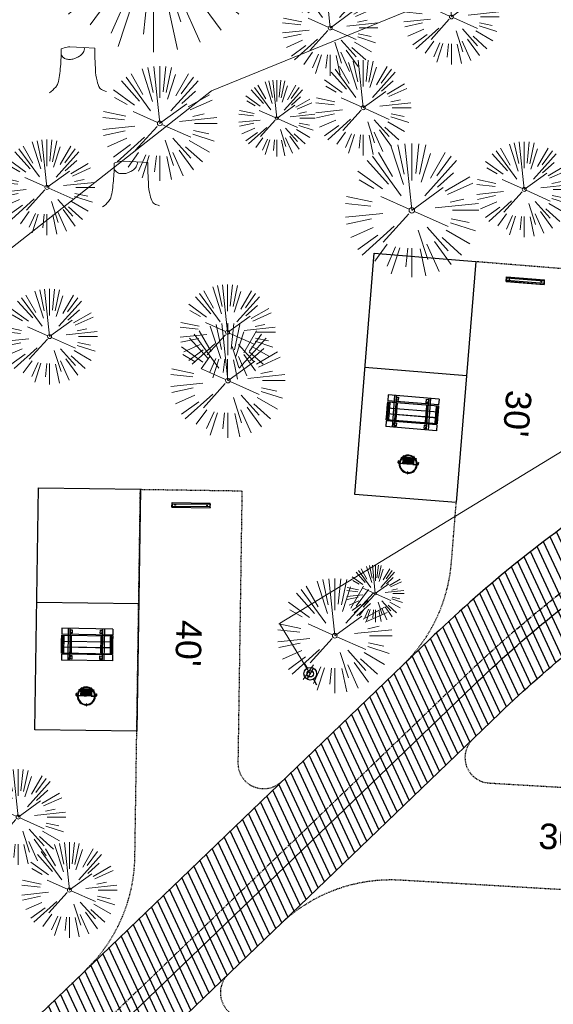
# Model space of a CAD drawing. Header units: feet. Extents: x 1134296 to 1140710, y 647902 to 649877.
# Tile 32 of 42: x 1134716 to 1134800, y 649176 to 649331. Entities that reach past the tile are written whole.
import ezdxf
from ezdxf.lldxf.tags import DXFTag

# ---------------------------------------------------------------- set-up
doc = ezdxf.new("R2010")
doc.units = ezdxf.units.FT
doc.header["$MEASUREMENT"] = 0
doc.linetypes.add('CENTER2', pattern=[1.125, 0.75, -0.125, 0.125, -0.125])
doc.linetypes.add('RAD', pattern=[0.13, 0.08, -0.05])
for name, color, linetype, lineweight in [('-ANGLE-IRON', 8, 'Continuous', 25), ('V-SITE-VEGE', 8, 'Continuous', 18), ('V-UTIL-POWR-LINE-UNDR', 8, 'EXIST_PROP POWER UNDERGROUND LINE 1', 15), ('V-UTIL-WATR-LINE', 8, 'WATER', 15)]:
    doc.layers.add(name, color=color, linetype=linetype, lineweight=lineweight)
for name, color, linetype in [('-BOLTS-LAGS-SCREWS', 7, 'Continuous'), ('-CONCRETE', 9, 'Continuous'), ('-HARDWARE', 7, 'Continuous'), ('-TIMBER', 6, 'Continuous'), ('C-CAMPSITE-PADS', 6, 'Continuous'), ('C-PRKG-ASPH', 5, 'Continuous'), ('C-PRKG-WHEL-STOP', 5, 'Continuous'), ('C-ROAD-ASPHALT', 1, 'Continuous'), ('C-ROAD-CNTR', 1, 'CENTER2'), ('C-ROAD-GRVL', 1, 'RAD'), ('C-UTIL-WATER-MEP', 7, 'WATER (.5x)'), ('G-TEXT-ST02', 2, 'Continuous'), ('G-XREF', 7, 'Continuous'), ('V-UTIL-WATR-STRC', 8, 'Continuous')]:
    doc.layers.add(name, color=color, linetype=linetype)
doc.styles.add('Arial', font='arial.ttf', dxfattribs={"height": 180})
doc.styles.get("Standard").update_dxf_attribs({"font": 'arial.ttf'})
tags = doc.linetypes.add('EXIST_PROP POWER UNDERGROUND LINE 1', pattern='A,1.5,-0.2,["P-UG",Standard,S=0.08,R=0,X=-0.1,Y=-0.04],-0.3', length=2).pattern_tags.tags
tags[6] = DXFTag(74, 10)
tags = doc.linetypes.add('WATER', pattern='A,1.5,-0.2,["W",Standard,S=0.08,R=0,X=-0.1,Y=-0.04],-0.05', length=1.75).pattern_tags.tags
tags[6] = DXFTag(74, 10)
tags = doc.linetypes.add('WATER (.5x)', pattern='A,0.75,-0.2,["W",Standard,S=0.08,R=0,X=-0.1,Y=-0.04],-0.05', length=1).pattern_tags.tags
tags[6] = DXFTag(74, 10)

# ---------------------------------------------------------------- blocks, each defined once
blk = doc.blocks.new('V-SITE-VEGE-Stump')
for points in [[(-0.122905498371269, -0.01429599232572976, 0.05261256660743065), (-0.09863241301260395, 0.007697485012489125, 0.1061947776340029), (-0.09053039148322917, 0.02191696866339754, 0.04486152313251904), (-0.08374707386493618, 0.05273626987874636, 0.02007395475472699), (-0.07764030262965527, 0.1228815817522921, 0.01167487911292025), (-0.07732468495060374, 0.1363966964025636, 0.007866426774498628), (-0.07764030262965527, 0.1564565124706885)], [(-0.07764030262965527, 0.1564565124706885, -0.02766804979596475), (-0.05341885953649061, 0.1633605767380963, -0.0679781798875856), (-0.04316680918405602, 0.1642506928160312), (0.008593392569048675, 0.1616126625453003), (0.05395851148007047, 0.1590945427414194)], [(0.01506844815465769, 0.161253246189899, -0.08286378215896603), (0.008147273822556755, 0.1419669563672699, -0.1113242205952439), (-0.002098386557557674, 0.130555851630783, -0.03931328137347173), (-0.01592715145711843, 0.1222882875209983, -0.04919659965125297), (-0.02797848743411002, 0.1177254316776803, -0.06600187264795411), (-0.0446681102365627, 0.1155126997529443, -0.07018691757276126), (-0.06035359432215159, 0.1177254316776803, -0.1148593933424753), (-0.06850904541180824, 0.1222766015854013, -0.0759377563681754), (-0.07734269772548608, 0.1331671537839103)], [(0.05395851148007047, 0.1590945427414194, 0.004334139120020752), (0.05376627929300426, 0.1369184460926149, 0.00834373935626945), (0.05395851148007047, 0.1253997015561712), (0.05605689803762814, 0.07623641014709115, 0.04625247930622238), (0.06241632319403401, 0.03170819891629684, 0.06962485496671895), (0.07334360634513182, 0.00381048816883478, 0.1497246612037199), (0.07941695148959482, -0.001975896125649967, 0.05852299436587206), (0.09922370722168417, -0.009139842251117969)]]:
    blk.add_lwpolyline(points, format="xyb")
blk = doc.blocks.new('V-SITE-VEGE-Coniferious Tree 2')
at = {"color": 0, "linetype": 'ByBlock'}
for p, q in [((-0.06264093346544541, 0.1926377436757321), (-0.1545378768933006, 0.4755369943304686)), ((-0.0574950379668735, 0.2703678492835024), (-0.1039851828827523, 0.4890788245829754)), ((-0.0003172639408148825, 0.0025937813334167), (-0.05229705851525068, 0.4972664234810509)), ((-3.601054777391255e-05, 0.2219193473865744), (-3.601054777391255e-05, 0.5000060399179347)), ((0.02890183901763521, 0.2753366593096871), (0.05222503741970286, 0.4972664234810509)), ((0.0571938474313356, 0.2692740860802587), (0.1039131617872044, 0.4890788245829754)), ((-0.1460065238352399, 0.2528363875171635), (-0.2500390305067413, 0.4330260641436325)), ((0.139142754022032, 0.2410654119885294), (0.2499670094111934, 0.4330260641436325)), ((-0.07913071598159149, 0.1088658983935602), (-0.2939353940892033, 0.4045257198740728)), ((0.06850648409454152, 0.2109817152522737), (0.1382469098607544, 0.425630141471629)), ((0.1868724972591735, 0.2572635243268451), (0.2938633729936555, 0.4045257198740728)), ((-0.1756943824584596, 0.1950752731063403), (-0.3346129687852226, 0.3715878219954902)), ((0.09777767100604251, 0.108636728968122), (0.3345409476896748, 0.3715878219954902)), ((-0.2201011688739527, 0.1598873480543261), (-0.4045617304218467, 0.2938993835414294)), ((0.1919663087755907, 0.1728666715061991), (0.3115823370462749, 0.2805763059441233)), ((-0.2844040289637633, 0.1641894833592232), (-0.393144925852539, 0.2269610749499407)), ((0.2487690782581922, 0.143647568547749), (0.4329900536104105, 0.2500030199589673)), ((0.2658942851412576, 0.1183972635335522), (0.4567507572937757, 0.2033670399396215)), ((-0.0009318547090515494, -0.0006770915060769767), (0.2349564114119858, 0.1707208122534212)), ((-0.2961437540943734, 0.06292784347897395), (-0.4891148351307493, 0.1039491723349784)), ((-0.01992166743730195, 0.008854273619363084), (-0.2318825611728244, 0.1032199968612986)), ((-0.3060292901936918, 0.03215663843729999), (-0.4973024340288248, 0.05226104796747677)), ((0.173080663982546, 0.01818771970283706), (0.497230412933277, 0.05226104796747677)), ((0.2872695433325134, 0.06106323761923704), (0.3884790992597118, 0.08257391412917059)), ((0.3024988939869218, 0), (0.4999700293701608, 0)), ((-0.2182782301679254, -0.02292736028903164), (-0.4973024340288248, -0.05226104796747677)), ((-0.02300503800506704, -0.02554197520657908), (-0.2137781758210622, -0.2373882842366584)), ((0.01849546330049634, -0.008260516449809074), (0.2719985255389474, -0.1211160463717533)), ((-0.302185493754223, -0.0642195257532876), (-0.4891148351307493, -0.1039491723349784)), ((0.2936342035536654, -0.06241742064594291), (0.4274066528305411, -0.09084484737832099)), ((-0.2881436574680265, -0.1282723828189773), (-0.4568227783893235, -0.2033670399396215)), ((-0.1320480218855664, -0.1188660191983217), (-0.3716238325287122, -0.3345769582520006)), ((0.1143820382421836, -0.1271057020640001), (0.2718110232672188, -0.301920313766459)), ((0.2891445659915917, -0.09395946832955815), (0.4755009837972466, -0.1545018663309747)), ((0.04781873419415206, -0.1473038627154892), (0.1192466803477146, -0.3671294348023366)), ((0.2555295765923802, -0.1475434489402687), (0.4329900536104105, -0.2500030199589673)), ((-0.254528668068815, -0.1848980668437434), (-0.4045617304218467, -0.2938993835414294)), ((0.2253521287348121, -0.2029399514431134), (0.3715518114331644, -0.3345769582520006)), ((-0.1842986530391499, -0.2536176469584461), (-0.2766747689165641, -0.3807650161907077)), ((0.1131111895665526, -0.2541280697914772), (0.2033310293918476, -0.4567867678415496)), ((0.1688618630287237, -0.2324611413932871), (0.2938633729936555, -0.4045257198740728)), ((-0.1213812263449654, -0.2725449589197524), (-0.1855903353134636, -0.4167758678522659)), ((-0.09098502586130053, -0.2799408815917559), (-0.1545378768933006, -0.4755369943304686)), ((-0.02966136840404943, -0.2817638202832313), (-0.04434904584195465, -0.4216092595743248)), ((-3.601054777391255e-05, -0.2817638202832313), (-3.601054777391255e-05, -0.5000060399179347)), ((0.06104806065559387, -0.2873055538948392), (0.1039131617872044, -0.4890788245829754))]:
    blk.add_line(p, q, dxfattribs=at)
blk.add_circle((-3.601054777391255e-05, 0), 0.02083358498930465)
blk = doc.blocks.new('V-UTIL-IRRI-Spigot')
for points in [[(-0.9999999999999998, 1.732050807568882), (-0.4999999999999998, 0.866025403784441)], [(-0.4999999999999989, -0.8660254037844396), (0.4999999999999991, 0.8660254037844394)], [(0.5000000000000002, -0.8660254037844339), (1, -1.732050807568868)]]:
    blk.add_lwpolyline(points)
for radius in [1, 0.5]:
    blk.add_circle((0, 0), radius)
blk = doc.blocks.new('C_XBASE-PACTOLA_02403811')
at = {"layer": 'V-UTIL-POWR-LINE-UNDR', "flags": 128}
blk.add_lwpolyline([(1134480.127728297, 648231.4910384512), (1134494.996471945, 648496.1691917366), (1134496.354631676, 648566.44434151), (1134464.634199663, 648641.5326281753), (1134459.677329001, 648691.5978201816), (1134473.792826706, 648747.2770438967), (1134487.668805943, 648772.8760612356), (1134492.621603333, 648802.5716343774), (1134496.091176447, 648841.0190152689), (1134500.796308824, 648860.3211453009), (1134494.587384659, 648928.3795930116), (1134495.610681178, 649027.1179445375), (1134495.955, 649106.737), (1134599.221251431, 649131.4978260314), (1134637.553107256, 649168.5421751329), (1134656.340245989, 649214.8847448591), (1134694.635392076, 649279.0850905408), (1134746.477990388, 649319.7325033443), (1134803.106029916, 649342.8457422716), (1134848.624546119, 649349.4784079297), (1134877.799434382, 649337.8966334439), (1134908.972639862, 649315.1325047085), (1134965.723883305, 649315.5318607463), (1135021.655, 649297.834), (1135074.570971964, 649267.2988659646), (1135109.814885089, 649210.9488559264), (1135119.855903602, 649164.3586520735), (1135144.601334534, 649102.1495441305)], dxfattribs=at)
at = {"layer": 'V-UTIL-WATR-LINE', "flags": 128}
blk.add_lwpolyline([(1134761.95443283, 649228.2074229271), (1134757.132970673, 649236.1055957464), (1134809.021527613, 649267.7768648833, -0.09855839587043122), (1134890.656012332, 649302.8580677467), (1134946.432, 649283.888)], format="xyb", dxfattribs=at)
at = {"layer": 'V-SITE-VEGE'}
for name, p, xscale, yscale, zscale in [('V-SITE-VEGE-Coniferious Tree 2', (1134737.376, 649343.801), 35.99956513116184, 35.99956513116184, 35.99956513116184), ('V-SITE-VEGE-Coniferious Tree 2', (1134784.128, 649331.345), 14.99981880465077, 14.99981880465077, 14.99981880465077), ('V-SITE-VEGE-Coniferious Tree 2', (1134765.087, 649329.599), 14.99981880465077, 14.99981880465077, 14.99981880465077), ('V-SITE-VEGE-Stump', (1134725.98, 649320.012), 40.31522404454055, 40.31522404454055, 40.31522404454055), ('V-SITE-VEGE-Coniferious Tree 2', (1134738.332, 649314.613), 17.99978256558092, 17.99978256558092, 17.99978256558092), ('V-SITE-VEGE-Coniferious Tree 2', (1134770.281, 649317.071), 14.99981880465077, 14.99981880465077, 14.99981880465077), ('V-SITE-VEGE-Coniferious Tree 2', (1134720.625, 649304.57), 14.99981880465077, 14.99981880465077, 14.99981880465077), ('V-SITE-VEGE-Coniferious Tree 2', (1134777.911, 649300.97), 20.99974632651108, 20.99974632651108, 20.99974632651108), ('V-SITE-VEGE-Coniferious Tree 2', (1134795.553, 649304.249), 14.99981880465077, 14.99981880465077, 14.99981880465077), ('V-SITE-VEGE-Stump', (1134734.288, 649302.069), 40.31522404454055, 40.31522404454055, 40.31522404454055), ('V-SITE-VEGE-Coniferious Tree 2', (1134721.048, 649281.151), 14.99981880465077, 14.99981880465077, 14.99981880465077), ('V-SITE-VEGE-Coniferious Tree 2', (1134748.979, 649281.819), 14.99981880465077, 14.99981880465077, 14.99981880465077), ('V-SITE-VEGE-Coniferious Tree 2', (1134749.039, 649274.237), 17.99978256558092, 17.99978256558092, 17.99978256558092), ('V-SITE-VEGE-Coniferious Tree 2', (1134772.177, 649240.798), 8.999891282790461, 8.999891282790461, 8.999891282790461), ('V-SITE-VEGE-Coniferious Tree 2', (1134765.811, 649234.184), 17.99978256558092, 17.99978256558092, 17.99978256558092), ('V-SITE-VEGE-Coniferious Tree 2', (1134716.102, 649205.709), 14.99981880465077, 14.99981880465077, 14.99981880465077), ('V-SITE-VEGE-Coniferious Tree 2', (1134724.147, 649194.25), 14.99981880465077, 14.99981880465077, 14.99981880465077)]:
    blk.add_blockref(name, p, dxfattribs=dict(at, xscale=xscale, yscale=yscale, zscale=zscale))
at = {"layer": 'V-SITE-VEGE', "xscale": 11.99985504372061, "yscale": 11.99985504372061, "zscale": 11.99985504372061, "rotation": 8.537736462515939e-07}
blk.add_blockref('V-SITE-VEGE-Coniferious Tree 2', (1134756.715, 649315.417), dxfattribs=at)
at = {"layer": 'V-UTIL-WATR-STRC'}
blk.add_blockref('V-UTIL-IRRI-Spigot', (1134761.95443283, 649228.2074229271), dxfattribs=at)
blk = doc.blocks.new('Wheel_Stop')
for points in [[(-36, 6.75), (36, 6.75)], [(-36, -2.25), (-36, 6.75)], [(-35.625, 4.5), (-36, 6.75)], [(-35.625, 0), (-36, -2.25)], [(-35.955, 6.48), (35.955, 6.48)], [(-35.625, 4.5), (-35.625, 0)], [(-35.625, 4.5), (35.625, 4.5)], [(-35.625, 0), (35.625, 0)], [(35.625, 4.5), (36, 6.75)], [(35.625, 4.5), (35.625, 0)], [(35.625, 0), (36, -2.25)], [(36, -2.25), (36, 6.75)], [(-36, -2.25), (36, -2.25)], [(-35.955, -1.98), (35.955, -1.98)]]:
    blk.add_lwpolyline(points)
for centre in [(-30, 2.25), (30, 2.25)]:
    blk.add_circle(centre, 0.5)
blk = doc.blocks.new('10FT_Precast Table')
at = {"layer": '-ANGLE-IRON'}
for p, q in [((-28.53399626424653, 21.12499979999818), (-28.53399626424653, 27.62500020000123)), ((-28.53399626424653, 27.62500020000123), (-24.53403626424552, 27.62500020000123)), ((-24.53403626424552, 21.12499979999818), (-28.53399626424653, 21.12499979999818)), ((-24.53403626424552, 27.62500020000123), (-24.53403626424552, 21.12499979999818)), ((28.46604333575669, 21.12499979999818), (28.46604333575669, 27.62500020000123)), ((28.46604333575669, 27.62500020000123), (32.4660033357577, 27.62500020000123)), ((32.4660033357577, 21.12499979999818), (28.46604333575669, 21.12499979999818)), ((32.4660033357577, 27.62500020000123), (32.4660033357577, 21.12499979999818)), ((-43.49999999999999, 15.25000002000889), (-46.49999999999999, 15.25000002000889)), ((-46.49999999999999, 15.25000002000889), (-46.49999999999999, -15.25000001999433)), ((-43.49999999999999, -15.25000001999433), (-43.49999999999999, 15.25000002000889)), ((-25.53399626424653, 15.25000002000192), (-28.53399626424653, 15.25000002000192)), ((-28.53399626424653, 15.25000002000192), (-28.53399626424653, -15.2500000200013)), ((-25.53399626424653, -15.2500000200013), (-25.53399626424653, 15.25000002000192)), ((32.4660033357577, 15.25000002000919), (29.4660033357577, 15.25000002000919)), ((29.4660033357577, 15.25000002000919), (29.4660033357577, -15.25000001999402)), ((32.4660033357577, -15.25000001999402), (32.4660033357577, 15.25000002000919)), ((46.50000000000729, 15.25000002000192), (43.50000000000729, 15.25000002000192)), ((43.50000000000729, 15.25000002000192), (43.50000000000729, -15.2500000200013)), ((46.50000000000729, -15.2500000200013), (46.50000000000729, 15.25000002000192)), ((-46.49999999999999, -15.25000001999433), (-43.49999999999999, -15.25000001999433)), ((-28.53399626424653, -15.2500000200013), (-25.53399626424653, -15.2500000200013)), ((29.4660033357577, -15.25000001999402), (32.4660033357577, -15.25000001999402)), ((43.50000000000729, -15.2500000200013), (46.50000000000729, -15.2500000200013)), ((-28.53399626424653, -27.62500019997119), (-28.53399626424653, -21.12499979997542)), ((-28.53399626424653, -21.12499979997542), (-24.53403626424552, -21.12499979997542)), ((-24.53403626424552, -27.62500019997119), (-28.53399626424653, -27.62500019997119)), ((-24.53403626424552, -21.12499979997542), (-24.53403626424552, -27.62500019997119)), ((28.46604333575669, -27.62500019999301), (28.46604333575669, -21.12499979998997)), ((28.46604333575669, -21.12499979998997), (32.4660033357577, -21.12499979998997)), ((32.4660033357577, -27.62500019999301), (28.46604333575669, -27.62500019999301)), ((32.4660033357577, -21.12499979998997), (32.4660033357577, -27.62500019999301))]:
    blk.add_line(p, q, dxfattribs=at)
at = {"layer": '-BOLTS-LAGS-SCREWS'}
for centre in [(-26.53401626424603, 26.12500020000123), (-26.53401626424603, 22.62499979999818), (30.46602333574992, 26.12500020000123), (30.46602333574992, 22.62499979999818), (-44.99999999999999, 14.25000402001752), (-44.99999999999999, 8.750004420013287), (-44.99999999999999, 2.750004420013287), (-27.03399626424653, 14.25000402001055), (-27.03399626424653, 8.750004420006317), (-27.03399626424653, 2.750004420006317), (30.9660033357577, 14.25000402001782), (30.9660033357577, 8.750004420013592), (30.9660033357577, 2.750004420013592), (45.00000000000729, 14.25000402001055), (45.00000000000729, 8.750004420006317), (45.00000000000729, 2.750004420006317), (-44.99999999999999, -2.750004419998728), (-44.99999999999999, -8.750004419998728), (-44.99999999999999, -14.25000402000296), (-27.03399626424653, -2.750004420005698), (-27.03399626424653, -8.750004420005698), (-27.03399626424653, -14.25000402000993), (30.9660033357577, -2.750004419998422), (30.9660033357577, -8.750004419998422), (30.9660033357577, -14.25000401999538), (45.00000000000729, -2.750004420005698), (45.00000000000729, -8.750004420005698), (45.00000000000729, -14.25000402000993), (-26.53401626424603, -22.62499979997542), (-26.53401626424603, -26.12500019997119), (30.46602333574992, -22.62499979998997), (30.46602333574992, -26.12500019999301)]:
    blk.add_circle(centre, 0.15625000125, dxfattribs=at)
at = {"layer": '-CONCRETE'}
for p, q in [((-32.03399630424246, -29.99999999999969), (-32.03399630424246, 30.00000000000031)), ((-28.53399626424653, 29.99999999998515), (-28.53399626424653, 27.62500020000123)), ((-28.53399626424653, -27.12499979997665), (-28.53399626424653, 27.12499979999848)), ((32.4660033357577, 29.99999999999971), (32.4660033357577, 27.62500020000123)), ((32.4660033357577, -27.1249997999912), (32.4660033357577, 27.12499979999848)), ((35.96600337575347, -29.99999999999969), (35.96600337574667, 30.00000000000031)), ((-28.53399626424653, -29.99999999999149), (-28.53399626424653, -27.62500019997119)), ((32.4660033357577, -27.62500019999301), (32.4660033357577, -29.99999999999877))]:
    blk.add_line(p, q, dxfattribs=at)
at = {"layer": '-TIMBER'}
for p, q in [((-47.99999999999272, 18.7499999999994), (-47.99999999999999, 29.99999999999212)), ((-47.99999999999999, 29.99999999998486), (48, 29.9999999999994)), ((-47.99999999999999, 18.74999999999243), (48, 18.74999999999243)), ((48.00000000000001, 18.75000000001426), (48.00000000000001, 29.99999999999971)), ((-47.99999999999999, 5.875002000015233), (-47.99999999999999, 17.12500200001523)), ((-47.99999999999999, 17.12500200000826), (47.99999999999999, 17.12500200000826)), ((-47.99999999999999, 5.875002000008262), (47.99999999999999, 5.875002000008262)), ((-47.99999999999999, -5.625002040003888), (-47.99999999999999, 5.625002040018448)), ((-47.99999999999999, 5.625002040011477), (47.99999999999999, 5.625002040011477)), ((48.00000000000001, 17.12500200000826), (48.00000000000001, 5.875002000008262)), ((48.00000000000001, 5.625002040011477), (48.00000000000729, -5.625002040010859)), ((47.99999999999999, -5.625002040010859), (-47.99999999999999, -5.625002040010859)), ((-47.99999999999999, -17.1250019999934), (-47.99999999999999, -5.875002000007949)), ((47.99999999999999, -5.875002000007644), (-47.99999999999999, -5.875002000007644)), ((47.99999999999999, -17.12500200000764), (-47.99999999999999, -17.12500200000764)), ((48.00000000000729, -5.875002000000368), (48.00000000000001, -17.12500200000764)), ((-47.99999999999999, -29.99999999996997), (-47.99999999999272, -18.74999999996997)), ((-47.99999999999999, -18.74999999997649), (48, -18.74999999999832)), ((-47.99999999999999, -29.99999999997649), (48.00000000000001, -29.99999999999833)), ((48.00000000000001, -29.99999999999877), (48.00000000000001, -18.74999999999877))]:
    blk.add_line(p, q, dxfattribs=at)
blk = doc.blocks.new('*X1295')
at = {"color": 0}
for p, q in [((146.0622026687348, 353.5980429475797), (146.1426743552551, 353.6785146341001)), ((146.0622026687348, 352.8909361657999), (146.8122026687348, 353.6409361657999)), ((146.0622026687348, 352.5373827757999), (146.8122026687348, 353.2873827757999)), ((146.0622026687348, 351.8302759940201), (146.8122026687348, 352.5802759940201)), ((146.0622026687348, 351.4767226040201), (146.8122026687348, 352.2267226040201)), ((146.0622026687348, 350.7696158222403), (146.8122026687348, 351.5196158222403)), ((146.3246548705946, 350.6785146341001), (146.8122026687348, 351.1660624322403))]:
    blk.add_line(p, q, dxfattribs=at)
blk = doc.blocks.new('Pilot Rocks FS-30_18_PA')
at = {"layer": '-HARDWARE'}
for p, q in [((-8.817777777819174, 0.04421580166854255), (-17.86666666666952, 0.04421580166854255)), ((-17.86666666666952, 0.04421580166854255), (-12.77892653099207, 0.04421580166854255)), ((-10.20000000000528, 0.04421580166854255), (10.19999999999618, 0.04421580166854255)), ((8.817777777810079, 0.04421580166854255), (17.86666666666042, 0.04421580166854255)), ((12.77892653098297, 0.04421580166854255), (17.86666666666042, 0.04421580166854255)), ((-18.93333333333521, -4.555784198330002), (-18.93333333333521, -1.355784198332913)), ((-18.93333333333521, -1.355784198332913), (-18.86666666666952, -1.355784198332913)), ((-18.86666666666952, -1.355784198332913), (-18.86666666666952, -0.9557841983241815)), ((-18.86666666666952, -1.355784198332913), (-18.86666666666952, -0.9557841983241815)), ((-18.20000000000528, -1.355784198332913), (-18.20000000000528, -0.9557841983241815)), ((-18.20000000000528, -0.9557841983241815), (-18.20000000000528, -1.355784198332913)), ((-18.20000000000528, -1.355784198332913), (-18.13333333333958, -1.355784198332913)), ((-18.13333333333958, -1.355784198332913), (-18.13333333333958, -4.555784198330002)), ((-8.817777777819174, -0.6224508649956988), (-17.86666666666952, -0.6224508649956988)), ((-13.33940419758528, -0.6224508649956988), (-17.86666666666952, -0.6224508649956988)), ((-10.20000000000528, -0.6224508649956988), (10.19999999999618, -0.6224508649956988)), ((-10.20000000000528, -0.6224508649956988), (-10.20000000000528, -11.31238912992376)), ((-10.20000000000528, -11.31238912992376), (-10.20000000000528, -14.84572246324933)), ((-10.20000000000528, -13.68324198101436), (-10.20000000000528, -14.84572246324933)), ((-9.533333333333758, -0.6224508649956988), (-9.533333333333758, -11.31238912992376)), ((-9.533333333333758, -11.31238912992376), (-9.533333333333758, -14.84572246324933)), ((-9.533333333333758, -11.64572246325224), (9.533333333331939, -11.64572246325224)), ((-9.533333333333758, -12.31238912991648), (9.533333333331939, -12.31238912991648)), ((-9.533333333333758, -14.84572246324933), (-9.533333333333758, -14.47618734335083)), ((-8.817777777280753, -0.6224508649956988), (-8.817777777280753, -11.64572246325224)), ((-8.284444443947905, -0.6224508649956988), (-8.284444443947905, -11.64572246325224)), ((-7.502222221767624, -0.6224508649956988), (-7.502222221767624, -11.64572246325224)), ((-6.9688888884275, -0.6224508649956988), (-6.9688888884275, -11.64572246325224)), ((-6.18666666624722, -0.6224508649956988), (-6.18666666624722, -11.64572246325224)), ((-5.653333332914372, -0.6224508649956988), (-5.653333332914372, -11.64572246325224)), ((-4.871111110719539, -0.6224508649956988), (-4.871111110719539, -11.64572246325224)), ((-4.337777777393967, -0.6224508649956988), (-4.337777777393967, -11.64572246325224)), ((-3.555555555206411, -0.6224508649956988), (-3.555555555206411, -11.64572246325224)), ((-3.022222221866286, -0.6224508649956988), (-3.022222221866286, -11.64572246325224)), ((-2.23999999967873, -0.6224508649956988), (-2.23999999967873, -11.64572246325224)), ((-1.706666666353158, -0.6224508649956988), (-1.706666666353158, -11.64572246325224)), ((-0.9244444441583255, -0.6224508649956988), (-0.9244444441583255, -11.64572246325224)), ((-0.3911111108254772, -0.6224508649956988), (-0.3911111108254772, -11.64572246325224)), ((0.3911111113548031, -0.6224508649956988), (0.3911111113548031, -11.64572246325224)), ((0.9244444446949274, -0.6224508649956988), (0.9244444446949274, -11.64572246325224)), ((1.706666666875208, -0.6224508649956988), (1.706666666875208, -11.64572246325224)), ((2.240000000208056, -0.6224508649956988), (2.240000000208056, -11.64572246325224)), ((3.022222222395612, -0.6224508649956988), (3.022222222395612, -11.64572246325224)), ((3.555555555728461, -0.6224508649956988), (3.555555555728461, -11.64572246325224)), ((4.337777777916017, -0.6224508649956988), (4.337777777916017, -11.64572246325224)), ((4.871111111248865, -0.6224508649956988), (4.871111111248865, -11.64572246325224)), ((5.653333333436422, -0.6224508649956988), (5.653333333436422, -11.64572246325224)), ((6.18666666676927, -0.6224508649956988), (6.18666666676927, -11.64572246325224)), ((6.968888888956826, -0.6224508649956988), (6.968888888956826, -11.64572246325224)), ((7.502222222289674, -0.6224508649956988), (7.502222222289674, -11.64572246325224)), ((8.28444444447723, -0.6224508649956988), (8.28444444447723, -11.64572246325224)), ((8.817777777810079, -0.6224508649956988), (8.817777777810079, -11.64572246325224)), ((17.86666666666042, -0.6224508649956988), (8.817777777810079, -0.6224508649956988)), ((9.533333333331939, -0.6224508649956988), (9.533333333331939, -11.31238912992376)), ((9.533333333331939, -11.31238912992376), (9.533333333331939, -14.84572246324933)), ((9.533333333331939, -14.47618734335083), (9.533333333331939, -14.84572246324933)), ((10.19999999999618, -0.6224508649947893), (10.19999999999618, -11.31238912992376)), ((10.19999999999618, -11.31238912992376), (10.19999999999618, -14.84572246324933)), ((10.19999999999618, -14.84572246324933), (10.19999999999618, -13.68324198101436)), ((18.13333333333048, -4.555784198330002), (18.13333333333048, -1.355784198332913)), ((18.13333333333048, -1.355784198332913), (18.19999999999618, -1.355784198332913)), ((18.93333333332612, -4.555784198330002), (18.13333333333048, -4.555784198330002)), ((18.19999999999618, -1.355784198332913), (18.19999999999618, -0.9557841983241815)), ((18.19999999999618, -1.355784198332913), (18.19999999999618, -0.9557841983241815)), ((18.86666666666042, -1.355784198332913), (18.86666666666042, -0.9557841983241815)), ((18.86666666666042, -0.9557841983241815), (18.86666666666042, -1.355784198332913)), ((18.86666666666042, -1.355784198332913), (18.93333333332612, -1.355784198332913)), ((18.93333333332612, -1.355784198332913), (18.93333333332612, -4.555784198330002))]:
    blk.add_line(p, q, dxfattribs=at)
at = {"layer": '-HARDWARE', "flags": 128}
for points in [[(0.04426932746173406, 18.18944163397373, 1), (-0.6223972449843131, 18.18908719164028), (-0.6206959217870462, 14.98908764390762, 1), (0.04597065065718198, 14.98944208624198), (0.04426932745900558, 18.18944163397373)], [(-11.77825193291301, -8.933957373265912, -1), (-11.29140720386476, -9.3893985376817), (-13.47752479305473, -11.72625323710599, -1), (-13.96436952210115, -11.27081207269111), (-11.77825193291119, -8.93395737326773)], [(11.77825193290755, -8.933957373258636, 1), (11.29140720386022, -9.389398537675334), (13.47752479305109, -11.72625323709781, 1), (13.96436952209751, -11.27081207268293), (11.77825193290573, -8.933957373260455)]]:
    blk.add_lwpolyline(points, format="xyb", dxfattribs=at)
at = {"layer": '-HARDWARE'}
for points in [[(-18.93333333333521, -4.555784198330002), (-18.93333333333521, -1.355784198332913), (-18.13333333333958, -1.355784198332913), (-18.13333333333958, -4.555784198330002)], [(-7.502222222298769, -11.64572246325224), (-8.28444444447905, -11.64572246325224), (-8.28444444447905, -0.6224508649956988), (-7.502222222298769, -0.6224508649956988)], [(-6.186666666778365, -11.64572246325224), (-6.968888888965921, -11.64572246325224), (-6.968888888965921, -0.6224508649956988), (-6.186666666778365, -0.6224508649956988)], [(-4.87111111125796, -11.64572246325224), (-5.653333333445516, -11.64572246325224), (-5.653333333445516, -0.6224508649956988), (-4.87111111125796, -0.6224508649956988)], [(-3.555555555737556, -11.64572246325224), (-4.337777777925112, -11.64572246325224), (-4.337777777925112, -0.6224508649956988), (-3.555555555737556, -0.6224508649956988)], [(-2.240000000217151, -11.64572246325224), (-3.022222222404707, -11.64572246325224), (-3.022222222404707, -0.6224508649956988), (-2.240000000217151, -0.6224508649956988)], [(-0.9244444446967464, -11.64572246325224), (-1.706666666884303, -11.64572246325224), (-1.706666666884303, -0.6224508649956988), (-0.9244444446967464, -0.6224508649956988)], [(-0.3911111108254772, -11.64572246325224), (0.3911111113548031, -11.64572246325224), (0.3911111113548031, -0.6224508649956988), (-0.3911111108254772, -0.6224508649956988)], [(0.9244444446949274, -11.64572246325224), (1.706666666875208, -11.64572246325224), (1.706666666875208, -0.6224508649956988), (0.9244444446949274, -0.6224508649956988)], [(2.240000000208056, -11.64572246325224), (3.022222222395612, -11.64572246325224), (3.022222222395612, -0.6224508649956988), (2.240000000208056, -0.6224508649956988)], [(3.555555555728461, -11.64572246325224), (4.337777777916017, -11.64572246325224), (4.337777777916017, -0.6224508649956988), (3.555555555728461, -0.6224508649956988)], [(4.871111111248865, -11.64572246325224), (5.653333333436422, -11.64572246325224), (5.653333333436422, -0.6224508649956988), (4.871111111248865, -0.6224508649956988)], [(6.18666666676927, -11.64572246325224), (6.968888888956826, -11.64572246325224), (6.968888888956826, -0.6224508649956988), (6.18666666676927, -0.6224508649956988)], [(7.502222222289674, -11.64572246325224), (8.28444444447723, -11.64572246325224), (8.28444444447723, -0.6224508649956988), (7.502222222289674, -0.6224508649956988)], [(18.93333333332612, -4.555784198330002), (18.93333333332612, -1.355784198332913), (18.13333333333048, -1.355784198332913), (18.13333333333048, -4.555784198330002)]]:
    blk.add_lwpolyline(points, close=True, dxfattribs=at)
for centre, radius, start, end in [((-17.86666666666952, -0.9557841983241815), 1, 90, 180), ((-17.86666666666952, -0.9557841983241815), 1, 90, 180), ((0, 9.094947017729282e-13), 17.06666666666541, 0.1484403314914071, 179.8515596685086), ((0, 0), 15.73333333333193, 0.1610200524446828, 179.8389799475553), ((17.86666666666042, -0.9557841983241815), 1, 0, 90), ((17.86666666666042, -0.9557841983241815), 1, 0, 90), ((-17.86666666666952, -0.9557841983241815), 0.3333333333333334, 90, 180), ((-17.86666666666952, -0.9557841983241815), 0.3333333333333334, 90, 180), ((0, 9.094947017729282e-13), 17.06666666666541, 182.0901397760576, 220.7490543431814), ((0, 0), 15.73333333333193, 182.2673591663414, 220.2247561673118), ((-9.094947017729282e-13, 1.818989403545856e-12), 17.06666666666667, 220.7490543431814, 233.2977773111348), ((-9.094947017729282e-13, 1.818989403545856e-12), 15.73333333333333, 220.2247561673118, 229.5860659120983), ((-9.866666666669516, -11.64572246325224), 0.3333333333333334, 0, 180), ((-9.866666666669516, -14.84572246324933), 0.3333333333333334, 180, 0), ((-9.866666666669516, -14.84572246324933), 0.3333333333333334, 180, 0), ((-9.094947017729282e-13, 1.818989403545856e-12), 15.73333333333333, 232.7040475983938, 307.2959524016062), ((-9.094947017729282e-13, 1.818989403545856e-12), 17.06666666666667, 236.0413981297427, 303.9586018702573), ((9.866666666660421, -11.64572246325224), 0.3333333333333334, 0, 180), ((9.866666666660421, -14.84572246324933), 0.3333333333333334, 180, 0), ((9.866666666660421, -14.84572246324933), 0.3333333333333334, 180, 0), ((-9.094947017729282e-13, 1.818989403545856e-12), 15.73333333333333, 310.4139340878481, 319.7752438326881), ((-6.821210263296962e-11, 6.548361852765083e-11), 17.06666666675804, 306.7022226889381, 319.2509456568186), ((0, 0), 15.73333333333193, 319.7752438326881, 357.7326408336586), ((0, 9.094947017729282e-13), 17.06666666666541, 319.2509456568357, 357.9098602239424), ((17.86666666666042, -0.9557841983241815), 0.3333333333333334, 0, 90), ((17.86666666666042, -0.9557841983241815), 0.3333333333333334, 0, 90)]:
    blk.add_arc(centre, radius, start, end, dxfattribs=at)
at = {"layer": '-HARDWARE', "rotation": 180}
for p, xscale, yscale, zscale in [((137.6663495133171, 372.583162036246), 1.066666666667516, 1.066666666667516, 1.066666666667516), ((-137.6663495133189, 372.583162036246), -1.066666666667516, 1.066666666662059, 1.066666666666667)]:
    blk.add_blockref('*X1295', p, dxfattribs=dict(at, xscale=xscale, yscale=yscale, zscale=zscale))
blk = doc.blocks.new('C_PBASE-PACTOLA_02403811')
at = {"layer": 'C-CAMPSITE-PADS'}
for points in [[(1134787.941336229, 649292.9513410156), (1134784.879992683, 649255.0748552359), (1134768.931998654, 649256.3638419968), (1134771.993342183, 649294.2403277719)], [(1134735.291794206, 649257.1714878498), (1134734.727943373, 649219.175671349), (1134718.72970483, 649219.4130822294), (1134719.293555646, 649257.4088987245)]]:
    blk.add_lwpolyline(points, close=True, dxfattribs=at)
at = {"layer": 'C-ROAD-ASPHALT'}
blk.add_lwpolyline([(1134916.811965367, 648653.2299950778), (1134952.321656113, 648718.215074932, 0.01915469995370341), (1134969.657277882, 648753.0477392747), (1135036.873309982, 648902.1641641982, 0.009218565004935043), (1135044.254367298, 648919.3790657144), (1135101.509820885, 649060.0203951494, 0.04927264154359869), (1135107.544114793, 649080.3791714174), (1135113.245677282, 649110.0761826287, 0.3025232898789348), (1135079.742163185, 649189.7952543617), (1135017.583038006, 649231.0012923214, 0.03670103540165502), (1134952.658282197, 649267.4907225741), (1134930.361796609, 649277.95101182, 0.265468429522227), (1134828.518541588, 649269.7547374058), (1134807.494103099, 649255.3935736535, 0.04164346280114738), (1134780.654611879, 649233.5777859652), (1134706.829601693, 649162.5981949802, 0.05765878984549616), (1134625.196538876, 649063.6602364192, -0.5722564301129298), (1134616.582948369, 649064.0343807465), (1134601.857481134, 649091.7855040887)], format="xyb", dxfattribs=at)
blk.add_lwpolyline([(1134609.502741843, 649004.1715281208, -0.08481675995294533), (1134717.918854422, 649151.0643979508), (1134791.743864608, 649222.0439889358, -0.04164346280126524), (1134816.518779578, 649242.1816391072), (1134837.543218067, 649256.5428028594, -0.2654684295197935), (1134923.566161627, 649263.4658695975), (1134945.862647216, 649253.0055803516, -0.03670103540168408), (1135008.742528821, 649217.6654234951), (1135070.901654, 649176.4593855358, -0.3025232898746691), (1135097.532652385, 649113.0929439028), (1135091.831089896, 649083.3959326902, -0.0492726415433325), (1135086.690765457, 649066.0532714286), (1135029.43531187, 648925.4119419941, -0.009218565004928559), (1135022.286728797, 648908.7392420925), (1134970.105907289, 648792.9779079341, 0.09466954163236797), (1134957.786175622, 648834.7349342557), (1134921.92741579, 648904.3472810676, 0.300313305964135), (1134722.086161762, 649016.5601342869), (1134632.500993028, 649010.1122188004, 0.09071439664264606)], format="xyb", close=True, dxfattribs=at)
at = {"layer": 'C-ROAD-CNTR', "flags": 128}
blk.add_lwpolyline([(1134682.815781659, 648422.2458494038), (1134669.21986276, 648425.8462855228, -0.1774687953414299), (1134620.150062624, 648460.1534391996), (1134616.502637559, 648465.3792168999, -0.1042089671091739), (1134576.197064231, 648560.2628234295), (1134558.554057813, 648650.0509356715, -0.01381007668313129), (1134553.979962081, 648677.2843639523), (1134544.902369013, 648742.2703875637, -0.09433329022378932), (1134550.434197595, 648854.3354307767), (1134558.997505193, 648889.7214101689, -0.1428635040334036), (1134712.374228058, 649156.8312964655), (1134786.199238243, 649227.8108874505, -0.04164346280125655), (1134812.006441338, 649248.7876063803), (1134833.030879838, 649263.1487701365, -0.2654684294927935), (1134926.96397912, 649270.7084407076), (1134949.260464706, 649260.2481514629, -0.03670103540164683), (1135013.162783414, 649224.3333579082), (1135075.321908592, 649183.1273199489, -0.3025232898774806), (1135105.389164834, 649111.5845632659), (1135099.687602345, 649081.8875520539, -0.04927264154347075), (1135094.100293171, 649063.036833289), (1135036.844839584, 648922.3955038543, -0.009218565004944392), (1135029.58001939, 648905.4517031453), (1134962.363987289, 648756.3352782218, -0.01915469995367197), (1134945.301367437, 648722.0511597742), (1134909.791676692, 648657.06607992, -0.111236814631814), (1134866.238656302, 648607.5744966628), (1134762.181369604, 648532.0907847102, 0.3229446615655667), (1134716.395894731, 648393.2215671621), (1134719.721086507, 648382.7059234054, -0.1714240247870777), (1134715.287797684, 648249.5554414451), (1134707.163513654, 648228.7837741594, -0.02272318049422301), (1134688.713657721, 648187.2766264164, 0.05045028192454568), (1134653.344169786, 648094.1277041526)], format="xyb", dxfattribs=at)
at = {"layer": 'C-ROAD-GRVL'}
for p, q in [((1134735.291794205, 649257.1714878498), (1134751.29003284, 649256.934077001)), ((1134750.655700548, 649214.1887834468), (1134751.290032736, 649256.9340770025)), ((1134790.012762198, 649211.0631577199), (1134822.706378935, 649209.1422404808))]:
    blk.add_line(p, q, dxfattribs=at)
at = {"layer": 'C-ROAD-GRVL', "flags": 128}
blk.add_lwpolyline([(1134787.941336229, 649292.9513410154), (1134803.889330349, 649291.6623542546)], dxfattribs=at)
for points in [[(1134726.764412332, 649181.7646631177, 0.2001624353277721), (1134734.434702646, 649199.4152664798), (1134735.291794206, 649257.1714878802)], [(1134776.52349385, 649229.6058926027, 0.1831053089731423), (1134784.115277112, 649245.6134086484), (1134784.879992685, 649255.0748552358)], [(1134787.475064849, 649217.9397204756, 0.6541521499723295), (1134790.012762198, 649211.0631577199)], [(1134757.427573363, 649211.2459814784, -0.6664410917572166), (1134750.655700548, 649214.1887834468)], [(1134757.290508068, 649188.9185596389, -0.2090786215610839), (1134776.083814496, 649195.8539611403), (1134821.76791555, 649193.1697864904)], [(1134749.076602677, 649181.0212407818, 0.6541521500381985), (1134751.614300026, 649174.1446780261)]]:
    blk.add_lwpolyline(points, format="xyb", dxfattribs=at)
at = {"layer": 'C-UTIL-WATER-MEP', "flags": 128}
blk.add_lwpolyline([(1134713.292159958, 648416.2441137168), (1134669.731849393, 648427.7796426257, -0.1774687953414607), (1134621.79009064, 648461.2981261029), (1134618.142665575, 648466.5239038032, -0.1042089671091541), (1134578.159536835, 648560.6484414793), (1134560.516530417, 648650.4365537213, -0.01381007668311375), (1134555.960731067, 648677.5610482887), (1134546.883138, 648742.5470719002, -0.09433329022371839), (1134552.378087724, 648853.8650148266), (1134560.941395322, 648889.2509942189, -0.1428635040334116), (1134713.760384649, 649155.3895718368), (1134787.585394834, 649226.3691628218, -0.04164346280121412), (1134813.134525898, 649247.1361145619), (1134834.158964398, 649261.4972783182, -0.2654684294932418), (1134926.114524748, 649268.8977979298), (1134948.411010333, 649258.437508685, -0.03670103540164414), (1135012.057719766, 649222.6663743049), (1135074.216844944, 649181.4603363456, -0.302523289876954), (1135103.425036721, 649111.961658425), (1135097.723474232, 649082.264647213, -0.04927264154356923), (1135092.247911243, 649063.7909428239), (1135034.992457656, 648923.1496133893, -0.009218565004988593), (1135027.756696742, 648906.273587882), (1134960.540664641, 648757.1571629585, -0.01915469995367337), (1134943.546295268, 648723.0101809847), (1134908.036604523, 648658.0251011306, -0.1112368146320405), (1134865.064291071, 648609.1934056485), (1134761.007004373, 648533.7096936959, 0.1574684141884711), (1134714.965670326, 648470.6755079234, 0.1574684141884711)], format="xyb", dxfattribs=at)
at = {"layer": 'Defpoints', "flags": 128}
for points in [[(1134786.49122612, 649275.0098477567), (1134770.54323209, 649276.2988345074)], [(1134735.024706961, 649239.1734695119), (1134719.026468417, 649239.4108803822)]]:
    blk.add_lwpolyline(points, dxfattribs=at)
at = {"layer": '-HARDWARE'}
for p, xscale, yscale, zscale, rotation in [((1134777.342818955, 649261.1239465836), 0.0833333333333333, 0.0833333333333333, 0.0833333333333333, 175.3791486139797), ((1134726.809280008, 649224.716002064), 0.08333333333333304, 0.08333333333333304, 0.08333333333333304, 179.1498037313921)]:
    blk.add_blockref('Pilot Rocks FS-30_18_PA', p, dxfattribs=dict(at, xscale=xscale, yscale=yscale, zscale=zscale, rotation=rotation))
for p, xscale, yscale, zscale, rotation in [((1134777.993578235, 649269.1754685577), 0.08333333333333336, 0.08333333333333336, 0.08333333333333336, 175.3791486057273), ((1134726.929139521, 649232.7928905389), 0.08333333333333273, 0.08333333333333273, 0.08333333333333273, 179.1498037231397)]:
    blk.add_blockref('10FT_Precast Table', p, dxfattribs=dict(xscale=xscale, yscale=yscale, zscale=zscale, rotation=rotation))
at = {"layer": 'C-PRKG-WHEL-STOP'}
for p, xscale, yscale, zscale, rotation in [((1134795.708894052, 649289.75267673), 0.08333333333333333, 0.08333333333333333, 0.08333333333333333, 355.3791483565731), ((1134743.252890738, 649254.4905645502), 0.0833333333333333, 0.0833333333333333, 0.0833333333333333, 359.1498035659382)]:
    blk.add_blockref('Wheel_Stop', p, dxfattribs=dict(at, xscale=xscale, yscale=yscale, zscale=zscale, rotation=rotation))
at = {"layer": 'C-CAMPSITE-PADS', "char_height": 4, "attachment_point": 1, "style": 'Arial'}
for s, width, gutter_width, insert, rotation in [("30'", 0.8890231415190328, 1, (1134796.764848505, 649272.5259846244), 265.3353866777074), ("40'", 10.66827769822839, 12, (1134744.991182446, 649236.5641017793), 268.23591801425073), ("30'", 0.889023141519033, 1, (1134797.944332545, 649204.7695038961), 356.59368385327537)]:
    blk.add_mtext_dynamic_manual_height_columns(s, width=width, gutter_width=gutter_width, heights=[0], dxfattribs=dict(at, insert=insert, rotation=rotation))
blk = doc.blocks.new('C_PHTCH-PACTOLA_02403811')
at = {"layer": 'C-PRKG-ASPH'}
h = blk.add_hatch(dxfattribs=at)
h.set_pattern_fill('ANSI31', color=256, scale=10, angle=70)
h.set_pattern_definition([(115, (0, 0), (-1.132884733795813, -0.5282728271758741), [])])
edge = h.paths.add_edge_path(flags=16)
edge.add_arc((1135093.567290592, 648760.3570235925), 541.9999999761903, 143.5703577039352, 153.2664360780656, ccw=False)
edge.add_arc((1135093.567290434, 648760.3570237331), 541.9999997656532, 133.8742793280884, 143.5703577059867, ccw=False)
edge.add_line((1134717.918854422, 649151.0643979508), (1134791.743864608, 649222.0439889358))
edge.add_arc((1134924.814897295, 649083.6384245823), 191.9999999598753, 124.33581191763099, 133.8742793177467, ccw=False)
edge.add_line((1134816.518779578, 649242.1816391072), (1134837.543218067, 649256.5428028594))
edge.add_arc((1134886.614896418, 649184.7029087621), 87.00000000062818, 64.86660358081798, 124.33581191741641, ccw=False)
edge.add_line((1134923.566161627, 649263.4658695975), (1134945.862647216, 649253.0055803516))
edge.add_arc((1134736.896871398, 648807.5874571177), 491.9999999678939, 56.45911934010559, 64.86660355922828, ccw=False)
edge.add_line((1135008.742528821, 649217.6654234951), (1135070.901654, 649176.4593855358))
edge.add_arc((1135036.644680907, 649124.7828938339), 62.00000000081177, -10.868034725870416, 56.45911933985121, ccw=False)
edge.add_line((1135097.532652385, 649113.0929439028), (1135091.831089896, 649083.3959326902))
edge.add_arc((1135001.481196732, 649100.7423100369), 92.00000001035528, 337.8486329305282, 349.13196525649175, ccw=False)
edge.add_line((1135086.690765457, 649066.0532714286), (1135029.43531187, 648925.4119419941))
edge.add_arc((1134573.749357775, 649110.9228871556), 491.9999995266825, 335.73595333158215, 337.84863296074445, ccw=False)
edge.add_line((1135022.286728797, 648908.7392420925), (1134970.105907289, 648792.9779079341))
edge.add_line((1134970.105907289, 648792.9779079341), (1134955.070696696, 648759.622817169))
edge.add_arc((1134506.533324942, 648961.8064625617), 492.0000003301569, 331.3465562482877, 335.7359533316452, ccw=False)
edge.add_line((1134938.281078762, 648725.8872446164), (1134902.771388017, 648660.9021647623))
edge.add_arc((1134778.161263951, 648728.9926705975), 142.0000000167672, 305.95733191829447, 331.34655630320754, ccw=False)
edge.add_line((1134861.541195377, 648614.0501326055), (1134757.483908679, 648538.5664206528))
edge.add_arc((1134835.579196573, 648430.9089730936), 133.0000000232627, 125.9573319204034, 166.4171722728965)
edge.add_arc((1134672.277915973, 648470.363906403), 35.00000000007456, 244.10855969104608, 346.41717227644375, ccw=False)
edge.add_arc((1134691.461854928, 648509.9128519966), 78.95614352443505, 214.9055155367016, 244.1168481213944, ccw=False)
edge.add_line((1134626.710174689, 648464.732186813), (1134623.062749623, 648469.9579645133))
edge.add_arc((1134821.506139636, 648608.4650796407), 241.9999999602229, 191.1167612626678, 214.9138039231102, ccw=False)
edge.add_line((1134584.046954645, 648561.8052956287), (1134566.403948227, 648651.5934078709))
edge.add_arc((1135049.172208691, 648746.4554480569), 491.9999999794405, 187.9519260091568, 191.1167612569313, ccw=False)
edge.add_line((1134561.903038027, 648678.391101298), (1134552.825444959, 648743.3771249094))
edge.add_arc((1134842.017716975, 648783.7730382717), 292.0000000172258, 166.3961174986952, 187.9519260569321, ccw=False)
edge.add_line((1134558.209758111, 648852.4537669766), (1134566.77306571, 648887.8397463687))
edge.add_arc((1135093.567290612, 648760.357023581), 542.0000000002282, 158.0478401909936, 166.396117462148, ccw=False)
edge.add_arc((1135093.567290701, 648760.357023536), 542.0000000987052, 153.2664360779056, 158.0478401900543, ccw=False)
edge = h.paths.add_edge_path()
edge.add_line((1134664.934415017, 648091.0186503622), (1134641.753924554, 648097.236757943))
edge.add_arc((1135131.441785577, 647965.8792352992), 506.9999999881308, 154.1154939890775, 164.9840567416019, ccw=False)
edge.add_arc((1135131.44177555, 647965.8792402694), 506.9999887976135, 153.4314984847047, 154.115493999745, ccw=False)
edge.add_arc((1134241.513528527, 648410.9103548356), 488.0000000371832, 333.4314984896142, 338.6383717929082)
edge.add_line((1134695.987914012, 648233.1548120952), (1134704.112198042, 648253.9264793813))
edge.add_arc((1134529.027803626, 648322.4060737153), 188.0000000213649, 338.6383717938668, 377.1954705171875)
edge.add_arc((1134651.306425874, 648360.2470375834), 60.00000000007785, 17.1954705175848, 74.97265706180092)
edge.add_line((1134666.863224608, 648418.1951696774), (1134661.500576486, 648419.8056636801))
edge.add_arc((1134691.489318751, 648509.9450223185), 94.99699278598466, 223.9418846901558, 251.5980721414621, ccw=False)
edge.add_arc((1134691.535842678, 648509.9839590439), 95.05751145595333, 214.9165962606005, 223.9393241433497, ccw=False)
edge.add_line((1134613.590003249, 648455.5746160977), (1134609.942525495, 648460.8004692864))
edge.add_arc((1134821.506139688, 648608.4650796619), 258.0000000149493, 191.1167612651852, 214.9138039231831, ccw=False)
edge.add_line((1134568.347173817, 648558.7203512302), (1134550.704167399, 648648.5084634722))
edge.add_arc((1135049.172208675, 648746.4554480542), 507.9999999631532, 187.9519260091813, 191.1167612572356, ccw=False)
edge.add_line((1134546.056886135, 648676.177626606), (1134536.979293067, 648741.163650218))
edge.add_arc((1134842.01771694, 648783.7730382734), 307.9999999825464, 166.3961174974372, 187.9519260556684, ccw=False)
edge.add_line((1134542.658637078, 648856.2170945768), (1134551.221944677, 648891.6030739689))
edge.add_arc((1135093.567290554, 648760.3570237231), 557.9999999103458, 163.9213237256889, 166.3961174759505, ccw=False)
edge.add_arc((1134538.177323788, 648920.4382053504), 19.99999999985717, 343.9213237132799, 402.7699397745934)
edge.add_line((1134552.859048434, 648934.0193305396), (1134533.446357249, 648955.005204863))
edge.add_arc((1135093.567290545, 648760.3570234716), 592.9783928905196, 146.0187423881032, 160.8370986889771, ccw=False)
edge.add_line((1134601.857481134, 649091.7855040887), (1134616.582948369, 649064.0343807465))
edge.add_arc((1134620.999668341, 649066.3780071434), 5.000000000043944, 207.9515834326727, 327.0740857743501)
edge.add_arc((1135093.567290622, 648760.3570235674), 558.0000000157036, 133.8742793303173, 147.0740857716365, ccw=False)
edge.add_line((1134706.829601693, 649162.5981949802), (1134780.654611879, 649233.5777859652))
edge.add_arc((1134924.814897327, 649083.6384245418), 208.0000000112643, 124.3358119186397, 133.8742793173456, ccw=False)
edge.add_line((1134807.494103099, 649255.3935736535), (1134828.518541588, 649269.7547374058))
edge.add_arc((1134886.614896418, 649184.7029087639), 102.9999999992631, 64.86660357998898, 124.33581191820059, ccw=False)
edge.add_line((1134930.361796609, 649277.9510118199), (1134952.658282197, 649267.4907225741))
edge.add_arc((1134736.896871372, 648807.5874570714), 508.0000000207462, 56.4591193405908, 64.86660355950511, ccw=False)
edge.add_line((1135017.583038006, 649231.0012923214), (1135079.742163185, 649189.7952543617))
edge.add_arc((1135036.644680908, 649124.782893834), 77.99999999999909, -10.868034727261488, 56.45911934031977, ccw=False)
edge.add_line((1135113.245677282, 649110.0761826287), (1135107.544114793, 649080.3791714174))
edge.add_arc((1135001.481196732, 649100.7423100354), 108.0000000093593, 337.84863293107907, 349.131965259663, ccw=False)
edge.add_line((1135101.509820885, 649060.0203951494), (1135044.254367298, 648919.3790657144))
edge.add_arc((1134573.749357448, 649110.9228872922), 507.9999998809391, 335.7359533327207, 337.84863295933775, ccw=False)
edge.add_line((1135036.873309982, 648902.1641641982), (1134969.657277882, 648753.0477392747))
edge.add_arc((1134506.53332524, 648961.8064624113), 507.9999999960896, 331.346556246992, 335.73595333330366, ccw=False)
edge.add_line((1134952.321656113, 648718.215074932), (1134916.811965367, 648653.2299950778))
edge.add_arc((1134778.161263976, 648728.9926705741), 157.9999999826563, 305.9573319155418, 331.3465563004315, ccw=False)
edge.add_line((1134870.936117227, 648601.0988607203), (1134766.878830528, 648525.6151487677))
edge.add_arc((1134835.579196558, 648430.9089731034), 117.0000000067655, 125.9573319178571, 162.264860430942)
edge.add_arc((1134752.713885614, 648457.4106757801), 29.99999999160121, 162.264860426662, 196.8024120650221)
edge.add_arc((1134835.579196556, 648430.9089731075), 113.0000000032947, 170.9217318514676, 197.5476736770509)
edge.add_line((1134727.837491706, 648396.8395581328), (1134731.162683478, 648386.3239143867))
edge.add_arc((1134529.027802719, 648322.4060734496), 212.0000009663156, 11.340079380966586, 17.54767372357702, ccw=False)
edge.add_arc((1134529.055568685, 648322.403813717), 211.9732215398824, -20.64909134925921, 11.342153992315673, ccw=False)
edge.add_arc((1134759.869013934, 648235.3149369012), 34.72371615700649, 159.1871917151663, 239.4135572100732)
edge.add_line((1134742.200276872, 648205.422593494), (1134709.513, 648185.696))
edge.add_line((1134709.513, 648185.696), (1134698.996135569, 648181.0065459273))
edge.add_arc((1135131.441785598, 647965.8792352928), 483.0000000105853, 153.5511843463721, 164.9840567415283)

msp = doc.modelspace()

# ---------------------------------------------------------------- block references
at = {"layer": 'G-TEXT-ST02'}
msp.add_blockref('C_PHTCH-PACTOLA_02403811', (0, 0), dxfattribs=at)

# ---------------------------------------------------------------- next in the draw order: block references
at = {"layer": 'G-XREF'}
msp.add_blockref('C_XBASE-PACTOLA_02403811', (0, 0), dxfattribs=at)

# ---------------------------------------------------------------- next in the draw order: block references
msp.add_blockref('C_PBASE-PACTOLA_02403811', (0, 0), dxfattribs=at)

doc.saveas('drawing.dxf')
